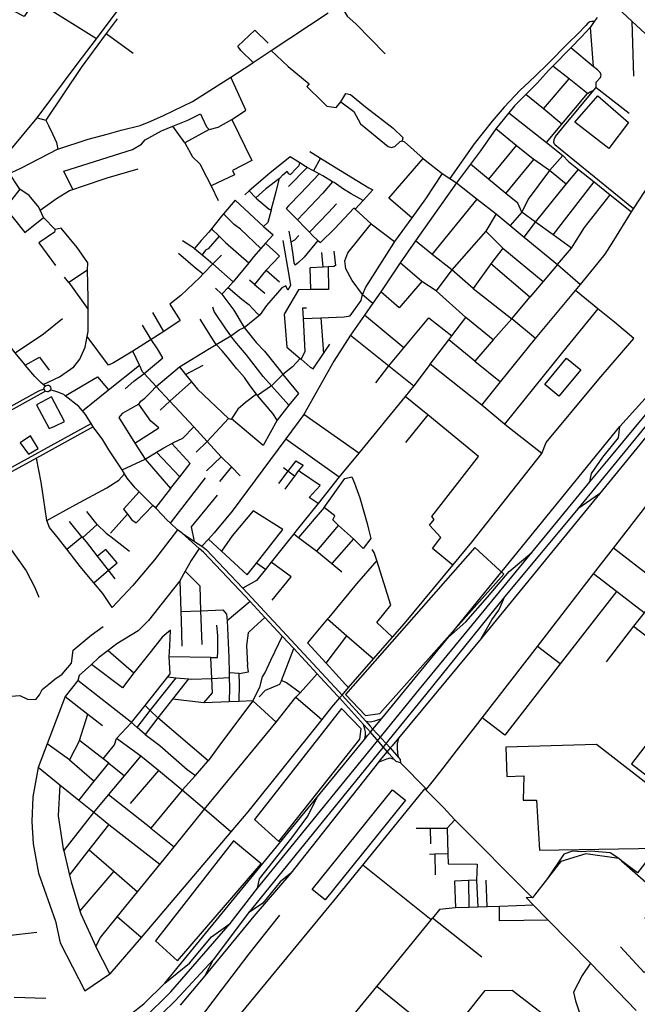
# Model space of a CAD drawing. Header units: millimetres. Extents: x 664923 to 767831, y 3118803 to 3207600.
# Tile 37 of 256: x 699129 to 700515, y 3148369 to 3150579. Entities that reach past the tile are written whole.
import ezdxf

# ---------------------------------------------------------------- set-up
doc = ezdxf.new("R2010")
doc.units = ezdxf.units.MM
for name, color, linetype in [('buildings', 5, 'Continuous'), ('parks', 8, 'Continuous'), ('roads_1', 1, 'Continuous'), ('roads_2', 2, 'Continuous'), ('roads_3', 3, 'Continuous')]:
    doc.layers.add(name, color=color, linetype=linetype)

msp = doc.modelspace()

# ---------------------------------------------------------------- linework, layer by layer
at = {"layer": 'buildings'}
for points in [[(699208.02, 3149666.6), (699229.7, 3149677), (699200.18, 3149732.54), (699166.85, 3149714.41), (699194.65, 3149661.35), (699208.02, 3149666.6)], [(699153.22, 3149645.01), (699129.94, 3149629.55), (699148.49, 3149603.94), (699169.95, 3149616.37), (699153.22, 3149645.01)], [(700296.03, 3148715.03), (700562.2, 3148719.79), (700610.67, 3148807.31), (700424.17, 3148952), (700220.37, 3148946.42), (700222.32, 3148880.37), (700260.99, 3148881.87), (700259.38, 3148827.47), (700289.13, 3148827.11), (700296.03, 3148715.03)], [(699785.48, 3148626.87), (699965.72, 3148850.59), (699995.14, 3148827.13), (699814.89, 3148603.43), (699785.48, 3148626.87)]]:
    msp.add_lwpolyline(points, close=True, dxfattribs=at)
at = {"layer": 'parks'}
for points in [[(700495.68, 3150348.24), (700451.28, 3150289.76), (700375.45, 3150348.7), (700426.56, 3150408.12), (700495.68, 3150348.24)], [(700356.58, 3149819.09), (700388.48, 3149792.76), (700339.59, 3149734.15), (700307.7, 3149760.49), (700356.58, 3149819.09)], [(699860.04, 3149064.61), (699905.11, 3149017.29), (699937.54, 3149021.56), (700216.12, 3149334.68), (700150.36, 3149394.63), (699860.04, 3149064.61)], [(699656.2, 3148783.93), (699710.85, 3148734.66), (699892.18, 3148964.27), (699895.42, 3148987.46), (699851.26, 3149033.19), (699656.2, 3148783.93)], [(699433.77, 3148511.63), (699483.31, 3148466.46), (699671.33, 3148684.64), (699609.07, 3148736.29), (699433.77, 3148511.63)]]:
    msp.add_lwpolyline(points, close=True, dxfattribs=at)
at = {"layer": 'roads_1'}
for points in [[(700457.27, 3149600.4), (700842.91, 3150064.58)], [(700853.02, 3150055.46), (700469.87, 3149588.93)], [(700408.8, 3149542.05), (700412.84, 3149560.2), (700437.78, 3149597.07), (700473.24, 3149640.14), (700476.3, 3149665.77)], [(700469.87, 3149588.93), (700381.55, 3149481.4)], [(700408.8, 3149542.05), (700457.27, 3149600.4)], [(700278.48, 3149383.03), (700408.8, 3149542.05)], [(700430.53, 3149514.6), (700381.55, 3149481.4)], [(700381.55, 3149481.4), (700218.23, 3149284.21)], [(700026.44, 3149076.48), (700278.48, 3149383.03)], [(700091.29, 3149193.14), (700130.1, 3149227.49), (700179.27, 3149282.75), (700228.09, 3149340.76), (700278.48, 3149383.03)], [(700218.23, 3149284.21), (700039.88, 3149063.95)], [(700165.23, 3149190.33), (700188.64, 3149231.73), (700204.31, 3149253.34), (700218.23, 3149284.21)], [(699944.6, 3148976.01), (700026.44, 3149076.48)], [(700039.88, 3149063.95), (699957.42, 3148962.33)], [(699928.81, 3148956.6), (699944.6, 3148976.01)], [(699662.39, 3148629.49), (699928.81, 3148956.6)], [(699957.42, 3148962.33), (699940.89, 3148941.96)], [(699940.89, 3148941.96), (699642.81, 3148574.62)], [(699662.39, 3148629.49), (699667.53, 3148650.9), (699739.62, 3148742.53), (699775.95, 3148791.26), (699796.94, 3148834.1)], [(699737.87, 3148663.5), (699713.3, 3148644.34), (699674.5, 3148596.02), (699642.81, 3148574.62)], [(699601.35, 3148550.52), (699662.39, 3148629.49)], [(699642.81, 3148574.62), (699563.03, 3148469.07)], [(698978.37, 3148287.51), (699065.19, 3148264.75), (699101.77, 3148258.12), (699143.43, 3148257.28), (699189.91, 3148259.8), (699233.11, 3148266.15), (699276.4, 3148274.15), (699320.08, 3148289.92), (699406.85, 3148336.88), (699468.29, 3148396.79), (699601.35, 3148550.52)], [(699454.7, 3148416.49), (699509.73, 3148461.31), (699559.54, 3148520.57), (699601.35, 3148550.52)], [(699563.03, 3148469.07), (699478.5, 3148377.53), (699417.3, 3148317.71), (699329.74, 3148270.14), (699284.4, 3148254.83), (699234.54, 3148246.45), (699186.35, 3148241.09), (699143.06, 3148238.97), (699100.49, 3148242.14), (699062.41, 3148248.14), (698973.75, 3148270.26)], [(699563.03, 3148469.07), (699544.42, 3148433.18)]]:
    msp.add_lwpolyline(points, dxfattribs=at)
at = {"layer": 'roads_2'}
for points in [[(699164.85, 3148275.3), (699187.09, 3148274.55), (699209.57, 3148278.7), (699251.09, 3148288.41), (699272.92, 3148293.55), (699314.82, 3148309.62), (699376.7, 3148346.02), (699407.6, 3148370.26), (699454.7, 3148416.49), (699796.94, 3148834.1), (699902.63, 3148963.13), (699910.58, 3148972.97), (699916.35, 3148979.86), (699921.84, 3148986.56), (699941.75, 3149010.83), (700091.29, 3149193.14), (700476.3, 3149665.77), (700652.47, 3149861.1), (700773.69, 3150028), (700852.83, 3150126.56), (700990.15, 3150295.17), (701168.7, 3150503.41), (701207.98, 3150550.91), (701349.04, 3150795.5)], [(701354.01, 3150709), (701234.63, 3150511.32), (701203.24, 3150476.41), (701030.16, 3150253.88), (700977.04, 3150185.59), (700940.94, 3150140.62), (700908.03, 3150101.19), (700829.94, 3150002.74), (700776.83, 3149937.99), (700685.65, 3149826.81), (700430.53, 3149514.6), (700165.23, 3149190.33), (699979.01, 3148966.72), (699964.71, 3148949.56), (699960.56, 3148944.57), (699954.05, 3148936.75), (699938.5, 3148918.09), (699934.08, 3148912.47), (699737.87, 3148663.5), (699654.57, 3148567.15), (699544.42, 3148433.18), (699489.49, 3148366.95)], [(699214.33, 3150287.93), (699282.71, 3150310.62), (699325.42, 3150321.81), (699356.3, 3150331.29), (699399.03, 3150341.73), (699423.3, 3150351.1), (699451.48, 3150363.54), (699516.95, 3150395.28), (699602.52, 3150450.08), (699647.57, 3150478.93), (699652.97, 3150482.5), (699693.58, 3150509.39), (699821.23, 3150593.94)], [(699185.78, 3149756.6), (699181.29, 3149760.35), (699176.5, 3149764.34), (699162.81, 3149777.79), (699141.44, 3149803.34), (699140.04, 3149805.01), (699119.01, 3149831.42), (699094.94, 3149862.81), (699051.57, 3149916.28), (699034.99, 3149934.05)], [(699006.35, 3149654.69), (699015.73, 3149660.68), (699066.75, 3149688.46), (699172.03, 3149745.77), (699183.62, 3149750.66)], [(699187.02, 3149744.97), (699174.62, 3149738.47), (699019.38, 3149652.32), (699009.89, 3149648.06)], [(699198.18, 3149754.27), (699198.8, 3149751.06), (699198.26, 3149748.48), (699196.82, 3149746.2), (699194.19, 3149744.34), (699192.81, 3149743.89), (699191.08, 3149743.72), (699188.36, 3149744.27), (699187.02, 3149744.97), (699186.19, 3149745.59), (699184.88, 3149747.07), (699184.2, 3149748.32), (699183.62, 3149750.66), (699184.14, 3149754.11), (699185.78, 3149756.6), (699188.2, 3149758.24), (699191.46, 3149758.84), (699194.02, 3149758.31), (699195.25, 3149757.68), (699196.51, 3149756.7), (699198.18, 3149754.27)], [(699493.75, 3149426.43), (699483.02, 3149433.66), (699467.07, 3149449), (699460.04, 3149455.77), (699436.06, 3149481.29), (699433.65, 3149483.61), (699428.13, 3149488.92), (699406.99, 3149509.24), (699396.83, 3149519.47), (699388.18, 3149528.15), (699370.16, 3149549.6), (699364.05, 3149559.76), (699358.65, 3149568.75), (699329.3, 3149613.58), (699315.47, 3149636.32), (699294.05, 3149665.39), (699289.51, 3149672.91), (699276.93, 3149693.18), (699270.15, 3149701.05), (699261.54, 3149711.02), (699231.11, 3149734.94), (699227.99, 3149737.39), (699214.78, 3149743.14), (699198.26, 3149748.48)], [(699916.35, 3148979.86), (699909.83, 3148987.34), (699900.68, 3148997.44), (699847.11, 3149056.59), (699843.22, 3149060.89), (699803.2, 3149103.55), (699796.97, 3149110.63), (699744.3, 3149167.4), (699718.47, 3149195.25), (699679.18, 3149237.61), (699646.27, 3149273.08), (699622.47, 3149298.75), (699541.14, 3149383.52), (699531.49, 3149391.77), (699493.75, 3149426.43)], [(699493.75, 3149426.43), (699521.65, 3149407.59), (699537.55, 3149397.44), (699547.76, 3149389.49), (699629.96, 3149303.05), (699846.17, 3149070.28), (699852.57, 3149063.22), (699905.59, 3149004.63), (699915.48, 3148993.7), (699921.84, 3148986.56)], [(699902.63, 3148963.13), (699905, 3148971.55), (699905.06, 3148980.4), (699903.91, 3148986.75), (699900.68, 3148997.44)], [(699905.59, 3149004.63), (699915.82, 3149003.4), (699926.33, 3149005.22), (699941.75, 3149010.83)], [(699983.65, 3148911.15), (699973.8, 3148914.03), (699969.59, 3148918.88), (699958.65, 3148931.46), (699954.05, 3148936.75), (699916.35, 3148979.86)], [(699921.84, 3148986.56), (699960.56, 3148944.57), (699978.93, 3148923.24), (699983.08, 3148918.4), (699983.65, 3148911.15)], [(699979.01, 3148966.72), (699976.42, 3148953.42), (699976.56, 3148944.98), (699977.07, 3148932.19), (699978.93, 3148923.24)], [(699969.59, 3148918.88), (699960.88, 3148921.31), (699952, 3148919.26), (699941.26, 3148915.01), (699934.08, 3148912.47)], [(699983.65, 3148911.15), (700042.44, 3148851.71), (700038.26, 3148852.73), (700080.1, 3148811.16), (700105.43, 3148783.51), (700280.28, 3148607.92), (700265.68, 3148608.69), (700282.45, 3148591.69), (700315.34, 3148558.32), (700410.54, 3148461.77), (700512.79, 3148354.97)], [(700410.54, 3148461.77), (700392.01, 3148433.82), (700371.88, 3148396.54), (700376.9, 3148376.85), (700396.85, 3148316.55), (700403.34, 3148296.92), (700399.09, 3148288.7), (700324.07, 3148196.5), (700270.75, 3148130.98), (700211.32, 3148057.93), (700193.18, 3148035.64), (700176.04, 3148014.86), (700045.08, 3147855.99), (699919.79, 3147704.26), (699913.98, 3147697.24)]]:
    msp.add_lwpolyline(points, dxfattribs=at)
at = {"layer": 'roads_3'}
for points in [[(699167.79, 3150358.8), (699257.9, 3150478.86), (699301.09, 3150536.19), (699338.65, 3150586.03), (699395.37, 3150660.85), (699423.05, 3150697.37), (699490.34, 3150786.15), (699504.08, 3150804.29), (699529.81, 3150840.93)], [(700113.27, 3150790.13), (700170.5, 3150765.3), (700362.54, 3150681.98), (700381.54, 3150676.25), (700449.97, 3150626.07), (700471.85, 3150604.54), (700502.78, 3150575.88), (700574.04, 3150509.86), (700577.97, 3150273.75), (700579.14, 3150251.07), (700593.08, 3150261.51), (700705.33, 3150205.18), (700763.3, 3150176.42), (700852.83, 3150126.56)], [(699301.09, 3150536.19), (699183.49, 3150609.02), (699162.85, 3150621.79), (699139.11, 3150586.09), (699116.99, 3150597.2)], [(699849.31, 3150611.54), (699864.04, 3150587.06), (699883.32, 3150569.37), (699949.05, 3150502.33)], [(700425.29, 3150584.02), (700418.9, 3150574.57), (700409.8, 3150561.13), (700390.35, 3150540.2), (700366.14, 3150515.52), (700325.78, 3150474.39), (700316.25, 3150464.69), (700290.64, 3150436.14), (700265.37, 3150411.15), (700239.64, 3150385.72), (700226.78, 3150370.19), (700197.63, 3150333.59), (700163.37, 3150284.7), (700140.84, 3150254.74), (700109.36, 3150212.89), (700017.38, 3150082.28), (699982.67, 3150032.87), (699939.28, 3149968.32), (699921.77, 3149942.96), (699902.91, 3149915.65), (699871.84, 3149870.66), (699834.23, 3149812.55), (699766.4, 3149692.65), (699726.45, 3149637.87), (699606.03, 3149475.65), (699565.64, 3149427.06), (699552.44, 3149413.15), (699537.55, 3149397.44)], [(699347.34, 3150580.54), (699323.34, 3150548.11), (699266.7, 3150471.54), (699187.67, 3150353.73), (699193.4, 3150341.51), (699202.43, 3150322.82), (699211.66, 3150302.96), (699214.33, 3150287.93)], [(700418.9, 3150574.57), (700413.02, 3150574.55), (700408.56, 3150573.95), (700404.68, 3150570.75), (700400.03, 3150565.97), (700382.22, 3150546.84), (700359.97, 3150526.33), (700315.03, 3150480.62), (700286.09, 3150452.16), (700261.52, 3150428.99), (700252.72, 3150421), (700216.48, 3150382.24), (700189.51, 3150351.35), (700149.49, 3150299.9), (700094.39, 3150222.61)], [(700409.8, 3150561.13), (700416.48, 3150473.83)], [(700502.78, 3150575.88), (700506.97, 3150451.83)], [(699323.34, 3150548.11), (699383.64, 3150503.85)], [(699652.97, 3150482.5), (699625.48, 3150509.5), (699618.63, 3150519.48), (699656.42, 3150555.29), (699686.81, 3150526.06)], [(700403.67, 3150413.38), (700409.4, 3150416.61), (700418, 3150420.68), (700423.15, 3150426.78), (700423.15, 3150438.3), (700432.75, 3150449.42), (700434.51, 3150454.42), (700432.3, 3150460.13), (700425.89, 3150466.03), (700416.48, 3150473.83), (700366.14, 3150515.52)], [(699693.58, 3150509.39), (699731.86, 3150474.04), (699779, 3150435.07), (699773.86, 3150428.68), (699808.92, 3150394.77), (699818.7, 3150384.51), (699839.25, 3150381.83), (699849.85, 3150394.55), (699860.75, 3150413.45), (699871.49, 3150410.81), (699905.13, 3150383.38), (699967.03, 3150335.16), (699989.21, 3150314.47), (699987.19, 3150306.71)], [(700311.7, 3150303.35), (700345.99, 3150344.44), (700403.67, 3150413.38), (700362.29, 3150445.79), (700325.78, 3150474.39)], [(699247.82, 3150197.79), (699227.66, 3150239.02), (699381.76, 3150287.65), (699402.29, 3150299.51), (699410.2, 3150309.19), (699446.96, 3150329.13), (699472.39, 3150339.64), (699506.11, 3150353.58), (699534.45, 3150367.95), (699537.41, 3150360.84), (699548.04, 3150338.66), (699554.47, 3150332.47), (699574.47, 3150337.37), (699605.04, 3150354.99), (699608.61, 3150357.05), (699636.66, 3150375.98), (699602.52, 3150450.08)], [(700304.59, 3150378.7), (700362.29, 3150445.79)], [(700345.99, 3150344.44), (700304.59, 3150378.7), (700265.37, 3150411.15)], [(700506.6, 3150154.1), (700330.11, 3150297.72), (700327.77, 3150303.61), (700328.71, 3150309.9), (700331.75, 3150316.48), (700352.09, 3150341.14), (700418, 3150420.68)], [(700423.15, 3150426.78), (700496.91, 3150369.23)], [(699849.85, 3150394.55), (699879.13, 3150373.09), (699894.05, 3150345.11), (699956.4, 3150294.16), (699963.27, 3150291.92), (699967.72, 3150293.31), (699971.11, 3150294.14), (699983.26, 3150305.86), (699987.19, 3150306.71), (699992.48, 3150304.97), (700035.03, 3150267.12), (700038.9, 3150263.67), (700077.24, 3150233.74), (700094.39, 3150222.61), (700109.36, 3150212.89), (700155.99, 3150176.31), (700198.68, 3150142.83), (700229.95, 3150116.94), (700261.3, 3150090.97), (700335.95, 3150029.13), (700367.76, 3150065.76), (700326.28, 3150095.85), (700287.13, 3150124.26), (700256.24, 3150146.67), (700229.95, 3150116.94)], [(700226.78, 3150370.19), (700311.7, 3150303.35), (700348.24, 3150274), (700360.99, 3150260.85), (700383.7, 3150242.65), (700418.49, 3150214.78), (700454.79, 3150185.69), (700502.36, 3150147.58)], [(699214.33, 3150287.93), (699130.4, 3150244.74), (699111.41, 3150235.87), (699104.82, 3150235.96), (699093.13, 3150236.13), (699082.47, 3150244.6), (699080.27, 3150254.17), (699089.25, 3150267.37), (699102.06, 3150279.6), (699167.79, 3150358.8)], [(699167.79, 3150358.8), (699187.67, 3150353.73)], [(699554.47, 3150332.47), (699499.9, 3150302.64), (699472.39, 3150339.64)], [(699605.04, 3150354.99), (699649.82, 3150262.9), (699606.72, 3150240.62), (699611.26, 3150230.92), (699558.67, 3150205.71)], [(700261.3, 3150090.97), (700287.13, 3150124.26), (700356.01, 3150209.83), (700318.16, 3150240.2), (700283.08, 3150265.25), (700277.86, 3150268.98), (700243.63, 3150296.55), (700197.63, 3150333.59)], [(699499.9, 3150302.64), (699516.81, 3150270.8), (699533.43, 3150255.45), (699548.55, 3150226.4), (699558.67, 3150205.71), (699574.77, 3150172.79)], [(700243.63, 3150296.55), (700181.53, 3150221.04)], [(699780.39, 3150283.18), (699804.26, 3150268.36), (699835.75, 3150248.82), (699912.34, 3150201.48), (699921.37, 3150197.08), (699899.67, 3150172.91), (699882.35, 3150153.61)], [(700348.24, 3150274), (700318.16, 3150240.2), (700270.51, 3150176.26), (700256.24, 3150146.67), (700247.11, 3150166.75), (700220.18, 3150189.04), (700181.53, 3150221.04), (700140.84, 3150254.74)], [(699899.67, 3150172.91), (699872.86, 3150187.78), (699855.87, 3150198.78), (699834.9, 3150213.19), (699831.29, 3150215.3), (699809.33, 3150228.16), (699801.2, 3150232.58), (699788.18, 3150239.65), (699774.43, 3150247.12), (699770.57, 3150249.21), (699757.89, 3150257.3), (699736.38, 3150270.99), (699690.75, 3150234.19), (699644.28, 3150194.98), (699634.4, 3150185.69)], [(699693.46, 3150151.53), (699704.59, 3150193.62), (699712.13, 3150222.44), (699719.54, 3150231.02), (699729.14, 3150238.85), (699731.69, 3150233.55), (699736.67, 3150231.33), (699749.86, 3150244.91), (699755.95, 3150251.33), (699757.89, 3150257.3)], [(699804.26, 3150268.36), (699788.18, 3150239.65)], [(700009.11, 3150134.26), (699957.57, 3150178.65), (700035.03, 3150267.12)], [(700166.66, 3149713.87), (700208.51, 3149765.89), (700287.19, 3149863.69), (700376.38, 3149970.84), (700387.53, 3149984.23), (700417.71, 3150021.41), (700443.64, 3150052.86), (700462.49, 3150083.3), (700502.36, 3150147.58), (700506.6, 3150154.1), (700543.44, 3150210.76), (700579.14, 3150251.07)], [(700220.18, 3150189.04), (700283.08, 3150265.25)], [(699181.29, 3149760.35), (699217.97, 3149777.25), (699250.32, 3149800.16), (699263.77, 3149817.31), (699275.48, 3149843.61), (699280.58, 3149867.71), (699282.91, 3149878.74), (699282.45, 3149928.22), (699282.86, 3149954.87), (699281.36, 3150016.48), (699281.81, 3150033.06), (699258.19, 3150067.46), (699221.65, 3150111.35), (699208.74, 3150108.37), (699182.67, 3150135.25), (699174.85, 3150151.43), (699171.48, 3150158.39), (699149.75, 3150184.11), (699129.45, 3150198.81), (699104.82, 3150235.96)], [(699174.85, 3150151.43), (699211.42, 3150177.61), (699241.02, 3150195.48), (699247.82, 3150197.79), (699269.88, 3150205.3), (699325.42, 3150224.05), (699394.67, 3150244.53)], [(699801.2, 3150232.58), (699758.92, 3150188.67), (699732.32, 3150161.31), (699726.75, 3150154.92), (699752.72, 3150129.52), (699769.93, 3150111.43), (699779.2, 3150101.66), (699786.14, 3150094.35), (699798.56, 3150083.05), (699767.77, 3150045.62), (699754.66, 3150033.67), (699747.24, 3150027.65), (699744.82, 3150033.29), (699742.97, 3150051.68), (699738.16, 3150080.61), (699746.41, 3150085.19), (699755.2, 3150094.71)], [(699774.43, 3150247.12), (699732.49, 3150204.83)], [(700077.24, 3150233.74), (700040.22, 3150177.2), (700009.11, 3150134.26), (699970.57, 3150081.05), (699967.95, 3150077.43), (699905.48, 3149978.24), (699898.11, 3149962.05), (699875.55, 3149993.36), (699861.35, 3150019.6), (699859.08, 3150037.59), (699865.53, 3150055.93), (699917.68, 3150120.41), (699970.57, 3150081.05)], [(700356.01, 3150209.83), (700383.7, 3150242.65)], [(699712.13, 3150222.44), (699681.35, 3150199.36), (699658.95, 3150178.99)], [(699831.29, 3150215.3), (699809.63, 3150189.2), (699752.72, 3150129.52)], [(700326.28, 3150095.85), (700418.49, 3150214.78)], [(699129.45, 3150198.81), (699110.21, 3150174.8), (699093.8, 3150159.79), (699140.38, 3150101.09), (699182.67, 3150135.25)], [(699644.28, 3150194.98), (699658.95, 3150178.99), (699660.96, 3150176.8), (699688.84, 3150153.4), (699693.46, 3150151.53), (699686.3, 3150123.4), (699676.19, 3150114.76), (699697.89, 3150096.24), (699680.9, 3150077.05), (699670.26, 3150065.04), (699653.79, 3150046.44), (699642.97, 3150033.15), (699608.47, 3149990.75), (699596.66, 3149977.97), (699582.9, 3149963.07), (699609.74, 3149926.99), (699632.52, 3149888.32), (699659.6, 3149854.26), (699678.69, 3149835.27), (699714.37, 3149789.86), (699719.97, 3149782.94), (699754.94, 3149739.74), (699732.91, 3149713.76), (699694.25, 3149756.8), (699675.3, 3149777.9), (699637.14, 3149827.62), (699612.2, 3149857.37), (699602.58, 3149869.05)], [(700367.76, 3150065.76), (700396.86, 3150112.34), (700454.79, 3150185.69)], [(699676.19, 3150114.76), (699612.53, 3150174.21), (699586.35, 3150143.27), (699582.16, 3150138.31), (699559.49, 3150109.34), (699553.75, 3150102.01), (699536.17, 3150083.7), (699521.64, 3150065.43), (699494.07, 3150082.55)], [(699779.2, 3150101.66), (699821.91, 3150145.86), (699840.4, 3150165.81)], [(700055.25, 3150052.05), (700155.99, 3150176.31)], [(699670.26, 3150065.04), (699624.68, 3150108.87), (699610.1, 3150119.47), (699600.56, 3150128.86), (699586.35, 3150143.27)], [(699798.56, 3150083.05), (699803.82, 3150078.5), (699836.31, 3150110.05), (699879.21, 3150156.24)], [(699917.68, 3150120.41), (699882.35, 3150153.61), (699879.21, 3150156.24)], [(700198.68, 3150142.83), (700175.06, 3150104.48), (700213.39, 3150066.28), (700186.54, 3150030.59), (700146.91, 3149975.52), (700233.98, 3149907.81), (700274.04, 3149956.01), (700186.54, 3150030.59)], [(699208.74, 3150108.37), (699206.93, 3150102.02), (699171.78, 3150077.98), (699209.06, 3150027.59)], [(699559.49, 3150109.34), (699576.75, 3150092.73), (699590.99, 3150079.02), (699642.97, 3150033.15)], [(699738.16, 3150080.61), (699733.59, 3150104.63)], [(700175.06, 3150104.48), (700099.25, 3150017.55), (700055.25, 3150052.05), (700054.14, 3150052.92), (700017.38, 3150082.28)], [(699576.75, 3150092.73), (699551.8, 3150064.84), (699545.96, 3150061.27), (699538.69, 3150051.15)], [(699680.9, 3150077.05), (699705.79, 3150054.23), (699711.78, 3150048.03), (699682.54, 3150016.44), (699677.07, 3150010.54), (699655.91, 3149984.79), (699678.94, 3149964.77)], [(699719.48, 3150083.55), (699733.96, 3150001.31), (699736.46, 3149982.68), (699731.2, 3149971.52), (699726.23, 3149981.42), (699717.57, 3149977.15), (699683.12, 3149937.27), (699668.61, 3149917.36)], [(699485.41, 3150054.78), (699523.49, 3150022.21), (699540.88, 3150008.49)], [(699521.64, 3150065.43), (699538.69, 3150051.15), (699546.99, 3150044.2), (699562.5, 3150030.71), (699608.47, 3149990.75)], [(699834.39, 3150059.63), (699837.55, 3150027.54), (699834.11, 3150024.67), (699821.02, 3150024.07), (699809.9, 3150023.56), (699780.91, 3150022.25)], [(699809.9, 3150023.56), (699807.16, 3150056.56)], [(700213.39, 3150066.28), (700303.91, 3149991.29)], [(699582.29, 3150050.67), (699562.5, 3150030.71), (699540.88, 3150008.49), (699532.96, 3150000.34), (699490.65, 3149959.68), (699466.1, 3149940.6), (699489.42, 3149903.87), (699452.09, 3149879.13), (699424.36, 3149861.5), (699383, 3149835.2), (699339.38, 3149808.85), (699328.56, 3149803.69), (699280.58, 3149867.71)], [(700050.31, 3149806.02), (700092.06, 3149860.26), (700099.2, 3149869.52), (700130.82, 3149910.61), (700063.97, 3149970.32), (700031.83, 3149991.46), (699982.67, 3150032.87)], [(699281.36, 3150016.48), (699238.96, 3149988.81), (699282.45, 3149928.22)], [(699682.54, 3150016.44), (699711.9, 3149990.5)], [(699821.02, 3150024.07), (699822.1, 3149973.66), (699782.83, 3149973.13), (699754.7, 3149972.74), (699734.96, 3149939.85), (699722.66, 3149918.36), (699728.73, 3149844.01), (699758.61, 3149818.67), (699760.59, 3149816.96), (699781.2, 3149799.09), (699787.38, 3149795.43), (699811.07, 3149829.91), (699825.44, 3149850.83)], [(699782.83, 3149973.13), (699780.91, 3150022.25)], [(700146.91, 3149975.52), (700099.25, 3150017.55), (700063.97, 3149970.32)], [(700335.95, 3150029.13), (700303.91, 3149991.29), (700274.04, 3149956.01)], [(700335.95, 3150029.13), (700387.53, 3149984.23)], [(699238.96, 3149988.81), (699229.57, 3150001.06)], [(699655.91, 3149984.79), (699644.62, 3149994.15)], [(700031.83, 3149991.46), (699980.91, 3149932.52), (699939.28, 3149968.32)], [(699582.9, 3149963.07), (699568.35, 3149976.68)], [(699596.66, 3149977.97), (699627.43, 3149951.59), (699643.13, 3149939.71), (699662.9, 3149918.98), (699668.61, 3149917.36)], [(700300.78, 3149605.36), (700311.14, 3149630.07), (700428.75, 3149771.87), (700507.49, 3149863.08), (700464.54, 3149899.69), (700427.01, 3149929.97), (700376.38, 3149970.84)], [(699765.86, 3149908.02), (699804.86, 3149909.55), (699857.63, 3149911.97), (699870.91, 3149914.3), (699895.79, 3149948.8), (699898.11, 3149962.05), (699921.77, 3149942.96)], [(699452.09, 3149879.13), (699427.53, 3149921.68)], [(699602.58, 3149869.05), (699591.61, 3149885.1), (699565.33, 3149924.25), (699562.09, 3149933.72)], [(699760.59, 3149816.96), (699769.92, 3149834.29), (699765.86, 3149908.02), (699764.55, 3149931.88), (699773.05, 3149932.46)], [(700427.01, 3149929.97), (700347.84, 3149833.02), (700217.5, 3149671.29)], [(699119.01, 3149831.42), (699182.28, 3149874.15), (699225.12, 3149908.31)], [(699396.28, 3149715.78), (699400.84, 3149722.94), (699409.9, 3149729.39), (699422.98, 3149742.63), (699435.51, 3149755.47), (699487.38, 3149799.56), (699551.04, 3149838.9), (699570.29, 3149850.24), (699602.58, 3149869.05), (699621.71, 3149882.52), (699632.52, 3149888.32), (699668.61, 3149917.36)], [(699570.29, 3149850.24), (699565.21, 3149857.03), (699534.04, 3149906.43)], [(699804.86, 3149909.55), (699811.07, 3149829.91)], [(699991.39, 3149842.28), (699902.91, 3149915.65)], [(699928.6, 3149763.69), (699957.9, 3149801.94), (699991.39, 3149842.28), (700047.65, 3149910.06), (700099.2, 3149869.52)], [(700192.11, 3149860.03), (700130.82, 3149910.61)], [(700287.19, 3149863.69), (700233.98, 3149907.81), (700192.11, 3149860.03), (700150.48, 3149812.53), (700208.51, 3149765.89)], [(699365.67, 3149750.7), (699385.04, 3149767.31), (699408.28, 3149784.58), (699449.97, 3149819.69), (699438.28, 3149839.89), (699424.36, 3149861.5), (699404.45, 3149893.29)], [(699871.84, 3149870.66), (699957.9, 3149801.94), (700013.93, 3149757.21)], [(700150.48, 3149812.53), (700092.06, 3149860.26)], [(699623.89, 3149555.41), (699604.11, 3149575.22), (699582.83, 3149596.54), (699581.41, 3149598.07), (699549.54, 3149632.45), (699519.75, 3149665.39), (699466.12, 3149722.46), (699435.51, 3149755.47), (699408.28, 3149784.58), (699404.68, 3149788.42), (699397.54, 3149803.55), (699383, 3149835.2)], [(699732.91, 3149713.76), (699706.63, 3149679.99), (699697.09, 3149695.25), (699663.06, 3149735.28), (699660.56, 3149738.23), (699646.4, 3149757.4), (699633.39, 3149775.87), (699616.48, 3149795.12), (699595.52, 3149821.25), (699583.28, 3149835.37), (699570.29, 3149850.24)], [(699141.44, 3149803.34), (699173.27, 3149821.33), (699195.38, 3149791.97)], [(699758.61, 3149818.67), (699741.32, 3149799.45), (699719.97, 3149782.94)], [(699270.15, 3149701.05), (699328.54, 3149748.03), (699397.54, 3149803.55)], [(699487.38, 3149799.56), (699501.4, 3149782.33), (699514.83, 3149765.82), (699528.1, 3149749.52), (699597.67, 3149684.14)], [(699501.4, 3149782.33), (699541.06, 3149803.42)], [(699992.87, 3149223.89), (700101.27, 3149355.03), (700143.65, 3149406.3), (700300.78, 3149605.36), (700222.07, 3149667.47), (700217.5, 3149671.29), (700166.66, 3149713.87), (700050.31, 3149806.02), (700013.93, 3149757.21), (699994.57, 3149733.37), (699889.89, 3149605.95), (699846.32, 3149552.91), (699798.81, 3149493.34), (699749.07, 3149430.99), (699744.07, 3149424.72), (699693.68, 3149361.56), (699680.74, 3149345.33), (699660.78, 3149320.3), (699629.96, 3149303.05)], [(699231.11, 3149734.94), (699303.57, 3149777.58), (699328.54, 3149748.03)], [(699444.08, 3149702.83), (699466.12, 3149722.46), (699514.83, 3149765.82)], [(699719.97, 3149782.94), (699694.25, 3149756.8), (699663.06, 3149735.28)], [(700042.44, 3148851.71), (700051.98, 3148864.02), (700071.78, 3148889.57), (700109.25, 3148937.88), (700157.05, 3148999.53), (700166.92, 3149012.28), (700291.15, 3149172.52), (700417.24, 3149335.16), (700461.67, 3149392.48), (700639.8, 3149622.27), (700743.24, 3149755.69), (700753.9, 3149769.46)], [(699660.56, 3149738.23), (699635.73, 3149719.65), (699618.96, 3149704.82), (699604.02, 3149682.84), (699603.2, 3149681.97), (699597.67, 3149684.14)], [(700101.27, 3149355.03), (700055.5, 3149392.04), (700074.28, 3149416.51), (700048.74, 3149444.44), (700059.72, 3149457.3), (700054.28, 3149463.85), (700159.19, 3149598.39), (700044.99, 3149692.08), (699994.57, 3149733.37)], [(699387.67, 3149628.28), (699441.48, 3149662.7), (699423.34, 3149677.81), (699396.28, 3149715.78), (699359.1, 3149695.17), (699351.48, 3149685.78), (699387.67, 3149628.28), (699410.22, 3149592.42), (699467.1, 3149526.53), (699488.27, 3149553.19), (699511.59, 3149582.55)], [(699597.67, 3149684.14), (699549.54, 3149632.45)], [(699706.63, 3149679.99), (699675.46, 3149623.47), (699604.02, 3149682.84)], [(699889.89, 3149605.95), (699766.4, 3149692.65)], [(700044.99, 3149692.08), (699994.93, 3149629.99)], [(699057.56, 3149545.57), (699289.51, 3149672.91)], [(699294.05, 3149665.39), (699166.21, 3149595.03), (699061.9, 3149537.63)], [(699358.65, 3149568.75), (699410.22, 3149592.42), (699436.2, 3149608.33), (699452.19, 3149618.11), (699470.65, 3149628.1), (699474.09, 3149629.97), (699495.09, 3149639.74), (699519.75, 3149665.39)], [(699549.54, 3149632.45), (699525.4, 3149607.97)], [(699726.45, 3149637.87), (699846.32, 3149552.91)], [(699470.65, 3149628.1), (699511.59, 3149582.55)], [(699483.02, 3149433.66), (699431.22, 3149366.31), (699382.82, 3149308.69), (699336.44, 3149259.7), (699315.53, 3149290.97), (699295, 3149315.35), (699264.52, 3149351.51), (699234.6, 3149390.49), (699215.92, 3149414.85), (699195.45, 3149439.37), (699189.63, 3149455.02), (699182.44, 3149506.12), (699177.04, 3149541.21), (699166.21, 3149595.03)], [(699436.2, 3149608.33), (699488.27, 3149553.19)], [(699547.87, 3149566.09), (699581.41, 3149598.07)], [(699749.04, 3149588.71), (699731.06, 3149565.91), (699709.74, 3149538.34)], [(699749.04, 3149588.71), (699764.92, 3149579), (699755.08, 3149567.11)], [(699604.11, 3149575.22), (699577.27, 3149542.78)], [(699745.71, 3149554.46), (699731.06, 3149565.91), (699721.37, 3149573.49)], [(699798.81, 3149493.34), (699779.02, 3149506.74), (699803.22, 3149533.2), (699759.49, 3149563.72), (699755.08, 3149567.11), (699745.71, 3149554.46), (699730.33, 3149533.69), (699724.35, 3149525.56)], [(699189.63, 3149455.02), (699255.19, 3149490.62), (699324.38, 3149528.26), (699351.26, 3149545.63), (699364.05, 3149559.76)], [(699467.07, 3149449), (699545.76, 3149550.92)], [(699812.19, 3149484.48), (699859.1, 3149549.31), (699874.75, 3149553.05), (699880.22, 3149538.82), (699892.35, 3149506.02), (699908.6, 3149448.12), (699911.88, 3149435.15), (699916.82, 3149414.18), (699899.73, 3149392.4), (699878.51, 3149414.03)], [(699467.1, 3149526.53), (699433.65, 3149483.61)], [(699077.16, 3149504.11), (699087.82, 3149454.13), (699106.74, 3149393.66), (699143.42, 3149342.09), (699162.57, 3149304.65), (699171.58, 3149282.54)], [(699396.83, 3149519.47), (699361.95, 3149480.45), (699370.75, 3149469.11), (699380.87, 3149456.07), (699390.71, 3149449.33), (699428.13, 3149488.92)], [(699521.65, 3149407.59), (699514.5, 3149441.08), (699572.87, 3149511.45)], [(699680.74, 3149345.33), (699660.57, 3149358.91), (699719.96, 3149434.38), (699652.68, 3149476.88), (699605.63, 3149420.5), (699582.21, 3149386.24), (699639.19, 3149333.15), (699660.57, 3149358.91)], [(699844.68, 3149443.55), (699831.65, 3149456.8), (699836.52, 3149465.13), (699812.19, 3149484.48), (699754.97, 3149416.58)], [(699270.43, 3149416.46), (699302.47, 3149446.09), (699279.77, 3149474.87)], [(699370.75, 3149469.11), (699332.76, 3149426.69)], [(699343.52, 3149323.78), (699328.16, 3149343.62), (699303.75, 3149375.14), (699278.5, 3149406.71), (699270.43, 3149416.46), (699268.73, 3149418.52), (699246.42, 3149445.46), (699240.41, 3149452.63)], [(699302.47, 3149446.09), (699323.18, 3149426.18), (699334.58, 3149418.23), (699375.24, 3149386.39)], [(699795.69, 3149386.16), (699841.05, 3149439.19), (699844.68, 3149443.55), (699878.51, 3149414.03), (699829.26, 3149358.37)], [(699234.6, 3149390.49), (699268.73, 3149418.52)], [(699582.21, 3149386.24), (699552.44, 3149413.15)], [(699744.07, 3149424.72), (699754.97, 3149416.58), (699795.69, 3149386.16), (699829.26, 3149358.37), (699852.03, 3149339.54)], [(699531.49, 3149391.77), (699513.58, 3149365.47), (699500.58, 3149341.59), (699488.44, 3149319.31), (699460.03, 3149283.82), (699417.73, 3149230.61), (699394.99, 3149207.2), (699346.7, 3149178.44), (699327.15, 3149163.1), (699305.89, 3149146.44), (699290.03, 3149131.93), (699262.44, 3149106.71), (699259.15, 3149095.99)], [(699295, 3149315.35), (699328.16, 3149343.62), (699347.56, 3149359.71), (699322.2, 3149389.98), (699303.75, 3149375.14)], [(699965.79, 3149192.88), (699930.59, 3149225.77), (699962.22, 3149264.7), (699930.45, 3149365.06), (699924.71, 3149383.18), (699919.98, 3149389.85)], [(700551.33, 3149323.71), (700461.67, 3149392.48)], [(699695.37, 3149276.15), (699738.61, 3149328.46), (699693.68, 3149361.56)], [(699930.45, 3149365.06), (699885.18, 3149312.51), (699822.57, 3149237.15), (699819.92, 3149233.98), (699775.09, 3149180.46), (699816.67, 3149134.71), (699860, 3149087.04), (699867.15, 3149079.91)], [(699500.58, 3149341.59), (699533.05, 3149307.96), (699534.9, 3149252.33), (699537.45, 3149176.32)], [(700468.53, 3149295.81), (700417.24, 3149335.16)], [(699488.44, 3149319.31), (699490.54, 3149250.72), (699491.16, 3149230.5), (699492.75, 3149173.11)], [(700573.97, 3149303.77), (700530.78, 3149248.05), (700507.26, 3149217.71), (700445.18, 3149137.64)], [(700468.53, 3149295.81), (700342.45, 3149133.17)], [(700530.78, 3149248.05), (700468.53, 3149295.81)], [(699646.27, 3149273.08), (699594.37, 3149229.61), (699598.6, 3149147.41), (699599.07, 3149113.04), (699599.21, 3149102.59), (699599.53, 3149079.91), (699599, 3149047.94)], [(699490.54, 3149250.72), (699534.9, 3149252.33), (699584.63, 3149254.27), (699593.09, 3149244.86), (699594.37, 3149229.61)], [(699679.18, 3149237.61), (699654.2, 3149214.56), (699641.52, 3149202.84), (699637.86, 3149174.55), (699640.57, 3149130.54)], [(699819.92, 3149233.98), (699863.39, 3149195.81), (699923.46, 3149144.41)], [(699048.07, 3149053.21), (699096.61, 3149059.84), (699119.06, 3149061.52), (699128.88, 3149061.91), (699146.03, 3149054.16), (699165.03, 3149053.4), (699173.37, 3149063.75), (699179.26, 3149076.01), (699194.12, 3149087.77), (699207.69, 3149099.06), (699224.09, 3149109.98), (699245.05, 3149135.09), (699248.7, 3149164.01), (699289.16, 3149197.27), (699316.33, 3149216.83)], [(699558.04, 3149147.47), (699573.24, 3149147.7), (699573.89, 3149160.52), (699573.5, 3149196.33), (699571.35, 3149220.17)], [(699847.11, 3149056.59), (699852.57, 3149063.22), (699867.15, 3149079.91), (699923.46, 3149144.41), (699965.79, 3149192.88), (699992.87, 3149223.89)], [(700507.26, 3149217.71), (700557.49, 3149179.18)], [(699465.93, 3149172.71), (699467.44, 3149208.51), (699448.49, 3149192.99), (699420.73, 3149157.79), (699385.04, 3149112.9), (699359.86, 3149079.25), (699290.03, 3149131.93)], [(699718.47, 3149195.25), (699701.49, 3149160.65), (699691.95, 3149140.84), (699679.74, 3149114.84), (699673.59, 3149104.15), (699667.52, 3149080.71), (699652.41, 3149050.02)], [(699816.67, 3149134.71), (699863.39, 3149195.81)], [(699544.03, 3148806.99), (699493.25, 3148849.44), (699440.21, 3148893.77), (699400.79, 3148925.77), (699346.4, 3148966.06), (699380.02, 3149001.38), (699410.34, 3149039.58), (699461.4, 3149103.96), (699466.98, 3149111), (699464.65, 3149148.77), (699465.93, 3149172.71)], [(700342.45, 3149133.17), (700291.15, 3149172.52)], [(699327.15, 3149163.1), (699385.04, 3149112.9)], [(699541.9, 3149045.72), (699561.6, 3149068.11), (699560.17, 3149100.01), (699558.04, 3149147.47), (699464.65, 3149148.77)], [(699758.38, 3149068.4), (699727.68, 3149090.32), (699716.79, 3149095.82), (699744.3, 3149167.4)], [(699621.28, 3149111.67), (699642.17, 3149115.29), (699640.57, 3149130.54)], [(700342.45, 3149133.17), (700218.21, 3148972.93), (700166.92, 3149012.28)], [(699310.27, 3148519.32), (699347.76, 3148565.46), (699393.59, 3148621.86), (699443.19, 3148682.9), (699475.46, 3148722.6), (699544.03, 3148806.99), (699704.82, 3149002.11), (699749.17, 3149058.32), (699758.38, 3149068.4), (699796.97, 3149110.63)], [(699392.65, 3148990.34), (699421.76, 3149028.72), (699480.18, 3149102.13)], [(699461.4, 3149103.96), (699480.18, 3149102.13), (699507.57, 3149099.45), (699514.49, 3149098.77), (699560.17, 3149100.01), (699599.21, 3149102.59)], [(699621.7, 3149048.83), (699622.34, 3149088.02), (699621.28, 3149111.67), (699599.07, 3149113.04)], [(699704.82, 3149002.11), (699652.41, 3149050.02), (699582.1, 3148956.47), (699552.34, 3148915.29), (699438.92, 3149012.38), (699410.35, 3148974.86), (699392.65, 3148990.34), (699380.02, 3149001.38), (699259.15, 3149095.99), (699230.69, 3149059.82), (699281.83, 3149020.22), (699315.01, 3148994.53)], [(699507.57, 3149099.45), (699472.02, 3149053.85)], [(699716.79, 3149095.82), (699712.33, 3149087.25), (699692.72, 3149078.78), (699679.69, 3149073.19), (699666.66, 3149059.46)], [(699230.69, 3149059.82), (699190.19, 3148953.49), (699170.15, 3148900.87), (699158.42, 3148835.05), (699155.92, 3148779.08), (699159.3, 3148729.38), (699171.41, 3148663.54), (699209.61, 3148556.03), (699219.74, 3148506.92), (699274.85, 3148399.69), (699331.54, 3148437.29)], [(699749.17, 3149058.32), (699807.52, 3149008.57)], [(699847.11, 3149056.59), (699828.6, 3149036.33), (699807.52, 3149008.57), (699640.88, 3148800.79), (699602.81, 3148756.04), (699401.29, 3148519.25), (699331.54, 3148437.29)], [(699410.34, 3149039.58), (699421.76, 3149028.72), (699438.92, 3149012.38)], [(699652.41, 3149050.02), (699621.7, 3149048.83), (699599, 3149047.94), (699541.9, 3149045.72), (699472.02, 3149053.85), (699438.92, 3149012.38)], [(699261.51, 3148826.72), (699296.2, 3148869.62), (699328.99, 3148910.17), (699316.07, 3148920.21), (699263.31, 3148961.26), (699281.83, 3149020.22)], [(700786.4, 3149013.44), (700742.24, 3148956.48), (700632.74, 3148815.24), (700629.61, 3148811.2), (700515.53, 3148664.03), (700479.72, 3148691.5), (700473.68, 3148696.14), (700400.14, 3148707.09), (700343.59, 3148689.58), (700339.35, 3148684.12), (700314.06, 3148651.5), (700284.94, 3148613.94), (700280.28, 3148607.92)], [(700578.07, 3149006.8), (700502.21, 3148908.94), (700629.61, 3148811.2)], [(699410.35, 3148974.86), (699443.15, 3148950.3), (699505.18, 3148895.77), (699523.51, 3148882.62), (699493.25, 3148849.44), (699423.6, 3148764.35), (699475.46, 3148722.6)], [(699263.31, 3148961.26), (699240.6, 3148917.57), (699190.19, 3148953.49)], [(699316.07, 3148920.21), (699341.6, 3148951.72), (699346.4, 3148966.06)], [(699582.1, 3148956.47)], [(699227.63, 3148713.77), (699295.22, 3148799.34), (699328.49, 3148839.59), (699363.9, 3148881.79), (699400.79, 3148925.77)], [(699240.6, 3148917.57), (699296.2, 3148869.62)], [(699328.99, 3148910.17), (699363.9, 3148881.79)], [(699523.51, 3148882.62), (699552.34, 3148915.29)], [(699443.19, 3148682.9), (699329.05, 3148771.89), (699295.22, 3148799.34), (699261.51, 3148826.72), (699219.01, 3148861.22), (699170.15, 3148900.87)], [(699440.21, 3148893.77), (699377.17, 3148819.96)], [(699219.01, 3148861.22), (699215.12, 3148792.38), (699226.56, 3148718.28), (699227.63, 3148713.77), (699240.62, 3148658.98), (699244.18, 3148643.96), (699264.14, 3148579.17), (699266.39, 3148571.88), (699299.71, 3148498.99)], [(699423.6, 3148764.35), (699328.49, 3148839.59)], [(699577.57, 3148289.82), (699833.93, 3148601), (699898.99, 3148681.14), (700038.26, 3148852.73)], [(699602.81, 3148756.04), (699544.03, 3148806.99)], [(699240.62, 3148658.98), (699285.07, 3148715.73), (699329.05, 3148771.89)], [(700019.16, 3148764.64), (700050.37, 3148764.62), (700088.41, 3148764.58), (700105.43, 3148783.51)], [(700050.37, 3148764.62), (700050.78, 3148728.97)], [(700088.41, 3148764.58), (700090, 3148706.6), (700090.61, 3148684.2), (700155.75, 3148683.46), (700154.5, 3148647.65), (700136.13, 3148646.89), (700104.91, 3148645.58), (700106.97, 3148585.55)], [(699285.07, 3148715.73), (699340.48, 3148667.81), (699393.59, 3148621.86)], [(700090, 3148706.6), (700060.67, 3148705.96), (700048.7, 3148705.7)], [(700060.67, 3148705.96), (700061.87, 3148660.07)], [(700473.68, 3148696.14), (700454.54, 3148708.88), (700411.18, 3148712.54), (700390.9, 3148711.69), (700370.2, 3148713.03), (700350.14, 3148705.93), (700314.06, 3148651.5)], [(700479.72, 3148691.5), (700577.66, 3148605.13), (700532.14, 3148562.52), (700544.13, 3148549.34), (700546.79, 3148541.86), (700569.58, 3148536.39), (700571.42, 3148477.86), (700530.85, 3148440.35), (700477.73, 3148498.01)], [(699340.48, 3148667.81), (699264.14, 3148579.17)], [(700052.38, 3148558.74), (699898.99, 3148681.14)], [(700136.13, 3148646.89), (700137.36, 3148586.62)], [(700154.5, 3148647.65), (700157.19, 3148587.32)], [(700178.43, 3148588.05), (700175.79, 3148647.6)], [(700282.45, 3148591.69), (700205.92, 3148589.01), (700178.43, 3148588.05), (700157.19, 3148587.32), (700137.36, 3148586.62), (700106.97, 3148585.55), (700071.05, 3148582.07), (700055.38, 3148562.45)], [(700315.34, 3148558.32), (700206.08, 3148556.19), (700205.92, 3148589.01)], [(699401.29, 3148519.25), (699347.76, 3148565.46)], [(699420.95, 3148198.78), (699434.75, 3148215.14), (699501.13, 3148293.9), (699528.4, 3148329.93), (699582.01, 3148400.79), (699644.1, 3148482.45), (699712.71, 3148569.17)], [(699730.57, 3148165.09), (699818.67, 3148272.36), (699930.64, 3148408.75), (700052.38, 3148558.74), (700055.38, 3148562.45)], [(700166.57, 3148475), (700055.38, 3148562.45)], [(699102.4, 3148523.86), (699166.99, 3148531.36)], [(699331.54, 3148437.29), (699299.71, 3148498.99), (699310.27, 3148519.32)], [(700270.75, 3148130.98), (700255.71, 3148143.37), (700152.65, 3148228.25), (700125.81, 3148250.11), (700082.56, 3148285.34), (700043.77, 3148316.94), (699993.32, 3148357.99), (699930.64, 3148408.75)], [(700082.56, 3148285.34), (700174.24, 3148400.13), (700234.76, 3148400.58), (700376.61, 3148291.72)], [(699116.28, 3148385.1), (699187.41, 3148382.85)]]:
    msp.add_lwpolyline(points, dxfattribs=at)

doc.saveas('drawing.dxf')
